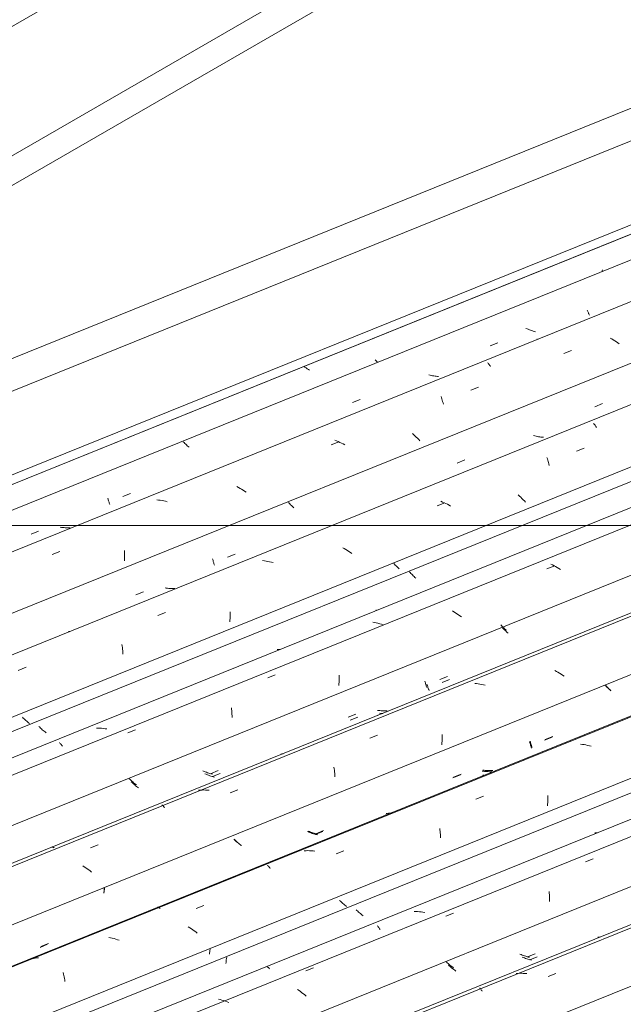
# Model space of a CAD drawing. Header units: metres. Extents: x -15.1 to 0.1, y 4 to 14.1.
# Tile 15 of 67: x -11.7 to -11, y 10.4 to 11.6. Entities that reach past the tile are written whole.
import ezdxf

# ---------------------------------------------------------------- set-up
doc = ezdxf.new("R2010")
doc.units = ezdxf.units.M
for name, color, linetype, lineweight in [('A-GLAZ-CWMG', 7, 'Continuous', 5), ('A-ROOF', 7, 'Continuous', 5), ('A-ROOF-OTLN', 7, 'Continuous', 5), ('G-ANNO-TEXT', 7, 'Continuous', 9)]:
    doc.layers.add(name, color=color, linetype=linetype, lineweight=lineweight)

# ---------------------------------------------------------------- blocks, each defined once
blk = doc.blocks.new('FP_83-ISO_01')
at = {"layer": 'A-GLAZ-CWMG'}
blk.add_line((-8.6595, 11.4455), (-11.9505, 10.1155), dxfattribs=at)
at = {"layer": 'A-GLAZ-CWMG', "color": 9, "true_color": 0xc0c0c0}
for p, q in [((-11.1064, 10.4525), (-11.1085, 10.4524)), ((-11.1042, 10.4526), (-11.1064, 10.4525)), ((-11.102, 10.4526), (-11.1042, 10.4526)), ((-11.0999, 10.4525), (-11.102, 10.4526)), ((-11.0977, 10.4524), (-11.0999, 10.4525)), ((-11.0955, 10.4522), (-11.0977, 10.4524)), ((-11.0694, 10.4487), (-11.0599, 10.4524)), ((-11.154, 10.4345), (-11.1534, 10.4341)), ((-11.1534, 10.4341), (-11.1528, 10.4335)), ((-11.1528, 10.4335), (-11.1523, 10.4329)), ((-11.1517, 10.4323), (-11.1511, 10.4316)), ((-11.1511, 10.4316), (-11.1505, 10.4308))]:
    blk.add_line(p, q, dxfattribs=at)
blk = doc.blocks.new('FP_84-ISO_01')
at = {"layer": 'A-GLAZ-CWMG', "color": 9, "true_color": 0xc0c0c0}
for p, q in [((-11.0065, 10.4971), (-11.0081, 10.497)), ((-11.005, 10.4973), (-11.0065, 10.4971)), ((-11.1025, 10.4757), (-11.104, 10.4763)), ((-11.1011, 10.4751), (-11.1025, 10.4757)), ((-11.0996, 10.4746), (-11.1011, 10.4751)), ((-11.0982, 10.4741), (-11.0996, 10.4746)), ((-11.0967, 10.4736), (-11.0982, 10.4741)), ((-11.0952, 10.4731), (-11.0967, 10.4736)), ((-11.0937, 10.4727), (-11.0952, 10.4731)), ((-11.0945, 10.4728), (-11.0852, 10.4767)), ((-11.0922, 10.4723), (-11.0937, 10.4727)), ((-11.1936, 10.4657), (-11.1946, 10.4667)), ((-11.1925, 10.4648), (-11.1936, 10.4657)), ((-11.1915, 10.4638), (-11.1925, 10.4648)), ((-11.1904, 10.4628), (-11.1915, 10.4638)), ((-11.1892, 10.4619), (-11.1904, 10.4628)), ((-11.1881, 10.4609), (-11.1892, 10.4619)), ((-11.1869, 10.46), (-11.1881, 10.4609)), ((-11.1857, 10.4591), (-11.1869, 10.46))]:
    blk.add_line(p, q, dxfattribs=at)
blk = doc.blocks.new('FP_85-ISO_01')
at = {"layer": 'A-GLAZ-CWMG'}
blk.add_line((-8.6595, 11.5539), (-12.0536, 10.1821), dxfattribs=at)
blk = doc.blocks.new('FP_86-ISO_01')
at = {"layer": 'A-GLAZ-CWMG', "color": 9, "true_color": 0xc0c0c0}
for p, q in [((-11.305, 10.53), (-11.306, 10.531)), ((-11.3039, 10.529), (-11.305, 10.53)), ((-11.3029, 10.5281), (-11.3039, 10.529)), ((-11.3018, 10.5271), (-11.3029, 10.5281)), ((-11.3006, 10.5262), (-11.3018, 10.5271)), ((-11.2995, 10.5252), (-11.3006, 10.5262)), ((-11.2983, 10.5243), (-11.2995, 10.5252)), ((-11.2971, 10.5234), (-11.2983, 10.5243)), ((-11.4656, 10.4709), (-11.4659, 10.4693)), ((-11.4654, 10.4725), (-11.4656, 10.4709)), ((-11.4663, 10.4662), (-11.4664, 10.4647)), ((-11.4661, 10.4678), (-11.4663, 10.4662)), ((-11.4659, 10.4693), (-11.4661, 10.4678))]:
    blk.add_line(p, q, dxfattribs=at)
blk = doc.blocks.new('Rectangular Mullion - Telha Fibrocimento - Ondulada-V73-ISO_01')
at = {"layer": 'A-GLAZ-CWMG'}
for p, q in [((-8.6595, 11.6075), (-12.1082, 10.2137)), ((-8.6595, 11.3695), (-11.8658, 10.0737))]:
    blk.add_line(p, q, dxfattribs=at)
for name in ['FP_85-ISO_01', 'FP_86-ISO_01', 'FP_83-ISO_01', 'FP_84-ISO_01']:
    blk.add_blockref(name, (0, 0), dxfattribs=at)
blk = doc.blocks.new('FP_90-ISO_01')
at = {"layer": 'A-GLAZ-CWMG'}
blk.add_line((-8.6595, 11.4413), (-11.9462, 10.113), dxfattribs=at)
blk = doc.blocks.new('FP_91-ISO_01')
at = {"layer": 'A-GLAZ-CWMG', "color": 9, "true_color": 0xc0c0c0}
for p, q in [((-11.0999, 10.4721), (-11.1014, 10.4727)), ((-11.0985, 10.4716), (-11.0999, 10.4721)), ((-11.097, 10.471), (-11.0985, 10.4716)), ((-11.0956, 10.4705), (-11.097, 10.471)), ((-11.0941, 10.47), (-11.0956, 10.4705)), ((-11.0926, 10.4696), (-11.0941, 10.47)), ((-11.0919, 10.4693), (-11.0826, 10.4731)), ((-11.1911, 10.462), (-11.1922, 10.463)), ((-11.1901, 10.461), (-11.1911, 10.462)), ((-11.189, 10.4601), (-11.1901, 10.461)), ((-11.1879, 10.4591), (-11.189, 10.4601)), ((-11.1868, 10.4582), (-11.1879, 10.4591)), ((-11.1856, 10.4572), (-11.1868, 10.4582)), ((-11.0911, 10.4691), (-11.0926, 10.4696)), ((-11.0896, 10.4688), (-11.0911, 10.4691)), ((-11.1844, 10.4563), (-11.1856, 10.4572)), ((-11.1832, 10.4554), (-11.1844, 10.4563))]:
    blk.add_line(p, q, dxfattribs=at)
blk = doc.blocks.new('FP_92-ISO_01')
at = {"layer": 'A-GLAZ-CWMG'}
blk.add_line((-8.6595, 11.5753), (-12.0827, 10.1918), dxfattribs=at)
at = {"layer": 'A-GLAZ-CWMG', "color": 9, "true_color": 0xc0c0c0}
for p, q in [((-11.0231, 10.59), (-11.0137, 10.5937)), ((-11.0681, 10.5533), (-11.0679, 10.5513)), ((-11.0679, 10.5513), (-11.0677, 10.5494)), ((-11.0677, 10.5494), (-11.0676, 10.5474)), ((-11.0676, 10.5474), (-11.0675, 10.5453)), ((-11.0675, 10.5453), (-11.0674, 10.5433)), ((-11.0674, 10.5433), (-11.0674, 10.5412)), ((-11.2322, 10.5288), (-11.2344, 10.5289)), ((-11.2301, 10.5287), (-11.2322, 10.5288)), ((-11.2279, 10.5285), (-11.2301, 10.5287)), ((-11.2257, 10.5283), (-11.2279, 10.5285)), ((-11.2235, 10.528), (-11.2257, 10.5283)), ((-11.2214, 10.5277), (-11.2235, 10.528)), ((-11.1955, 10.5229), (-11.186, 10.5266)), ((-11.2799, 10.5111), (-11.2793, 10.5105)), ((-11.2793, 10.5105), (-11.2787, 10.5098)), ((-11.2787, 10.5098), (-11.2781, 10.509)), ((-11.2781, 10.509), (-11.2775, 10.5082)), ((-11.2775, 10.5082), (-11.277, 10.5073)), ((-11.277, 10.5073), (-11.2764, 10.5064)), ((-11.4157, 10.4605), (-11.4152, 10.4603)), ((-11.4152, 10.4603), (-11.4147, 10.46)), ((-11.4147, 10.46), (-11.4141, 10.4596)), ((-11.4141, 10.4596), (-11.4136, 10.4592)), ((-11.4136, 10.4592), (-11.413, 10.4587)), ((-11.413, 10.4587), (-11.4125, 10.4581)), ((-11.3679, 10.4556), (-11.3584, 10.4593)), ((-11.3763, 10.4313), (-11.3781, 10.4326)), ((-11.3745, 10.43), (-11.3763, 10.4313)), ((-11.3727, 10.4287), (-11.3745, 10.43)), ((-11.3709, 10.4273), (-11.3727, 10.4287)), ((-11.3692, 10.426), (-11.3709, 10.4273)), ((-11.3675, 10.4246), (-11.3692, 10.426)), ((-11.4735, 10.4203), (-11.4756, 10.4209)), ((-11.4714, 10.4197), (-11.4735, 10.4203)), ((-11.4692, 10.419), (-11.4714, 10.4197)), ((-11.4671, 10.4183), (-11.4692, 10.419)), ((-11.465, 10.4175), (-11.4671, 10.4183)), ((-11.4629, 10.4167), (-11.465, 10.4175))]:
    blk.add_line(p, q, dxfattribs=at)
blk = doc.blocks.new('FP_93-ISO_01')
at = {"layer": 'A-GLAZ-CWMG', "color": 9, "true_color": 0xc0c0c0}
for p, q in [((-11.0102, 10.6257), (-11.0117, 10.6257)), ((-11.0087, 10.6257), (-11.0102, 10.6257)), ((-11.3253, 10.5415), (-11.3263, 10.5425)), ((-11.3243, 10.5405), (-11.3253, 10.5415)), ((-11.3232, 10.5395), (-11.3243, 10.5405)), ((-11.3221, 10.5386), (-11.3232, 10.5395)), ((-11.321, 10.5376), (-11.3221, 10.5386)), ((-11.3199, 10.5367), (-11.321, 10.5376)), ((-11.3187, 10.5357), (-11.3199, 10.5367)), ((-11.3176, 10.5348), (-11.3187, 10.5357)), ((-11.4859, 10.4822), (-11.4861, 10.4807)), ((-11.4866, 10.4777), (-11.4867, 10.4762)), ((-11.4864, 10.4792), (-11.4866, 10.4777)), ((-11.4861, 10.4807), (-11.4864, 10.4792))]:
    blk.add_line(p, q, dxfattribs=at)
blk = doc.blocks.new('FP_94-ISO_01')
at = {"layer": 'A-GLAZ-CWMG'}
blk.add_line((-8.6595, 11.7024), (-12.2122, 10.2666), dxfattribs=at)
at = {"layer": 'A-GLAZ-CWMG', "color": 9, "true_color": 0xc0c0c0}
for p, q in [((-11.0271, 10.7347), (-11.0293, 10.735)), ((-11.0249, 10.7344), (-11.0271, 10.7347)), ((-11.0228, 10.734), (-11.0249, 10.7344)), ((-11.0206, 10.7335), (-11.0228, 10.734)), ((-11.0184, 10.733), (-11.0206, 10.7335)), ((-11.0163, 10.7324), (-11.0184, 10.733)), ((-11.1585, 10.6672), (-11.149, 10.6709)), ((-11.0698, 10.6715), (-11.0697, 10.6694)), ((-11.0697, 10.6673), (-11.0698, 10.6652)), ((-11.0698, 10.6652), (-11.0698, 10.6631)), ((-11.0697, 10.6694), (-11.0697, 10.6673)), ((-11.07, 10.661), (-11.0701, 10.6588)), ((-11.0698, 10.6631), (-11.07, 10.661)), ((-11.2029, 10.6312), (-11.2027, 10.6293)), ((-11.2027, 10.6293), (-11.2024, 10.6274)), ((-11.2024, 10.6274), (-11.2022, 10.6255)), ((-11.2022, 10.6255), (-11.2021, 10.6235)), ((-11.2021, 10.6235), (-11.2019, 10.6215)), ((-11.2019, 10.6215), (-11.2019, 10.6194)), ((-11.3676, 10.6037), (-11.3698, 10.6036)), ((-11.3655, 10.6038), (-11.3676, 10.6037)), ((-11.3633, 10.6037), (-11.3655, 10.6038)), ((-11.3611, 10.6037), (-11.3633, 10.6037)), ((-11.359, 10.6035), (-11.3611, 10.6037)), ((-11.3568, 10.6033), (-11.359, 10.6035)), ((-11.3307, 10.5998), (-11.3212, 10.6035)), ((-11.4152, 10.5857), (-11.4146, 10.5852)), ((-11.4146, 10.5852), (-11.4141, 10.5847)), ((-11.4141, 10.5847), (-11.4135, 10.5841)), ((-11.4135, 10.5841), (-11.4129, 10.5834)), ((-11.4129, 10.5834), (-11.4123, 10.5827)), ((-11.4123, 10.5827), (-11.4117, 10.5819)), ((-11.5507, 10.534), (-11.5502, 10.5339)), ((-11.5502, 10.5339), (-11.5497, 10.5338)), ((-11.5497, 10.5338), (-11.5492, 10.5336)), ((-11.5492, 10.5336), (-11.5487, 10.5333)), ((-11.5487, 10.5333), (-11.5482, 10.533)), ((-11.5482, 10.533), (-11.5476, 10.5326)), ((-11.5029, 10.5323), (-11.4935, 10.536)), ((-11.5109, 10.5088), (-11.5128, 10.51)), ((-11.509, 10.5075), (-11.5109, 10.5088)), ((-11.5072, 10.5063), (-11.509, 10.5075)), ((-11.6086, 10.4964), (-11.6107, 10.4968)), ((-11.6064, 10.4958), (-11.6086, 10.4964)), ((-11.6043, 10.4953), (-11.6064, 10.4958)), ((-11.6021, 10.4947), (-11.6043, 10.4953)), ((-11.6, 10.494), (-11.6021, 10.4947)), ((-11.5054, 10.505), (-11.5072, 10.5063)), ((-11.5036, 10.5036), (-11.5054, 10.505)), ((-11.5019, 10.5022), (-11.5036, 10.5036)), ((-11.5979, 10.4933), (-11.6, 10.494)), ((-11.7078, 10.47), (-11.7099, 10.4695)), ((-11.7058, 10.4705), (-11.7078, 10.47)), ((-11.7037, 10.4709), (-11.7058, 10.4705)), ((-11.7016, 10.4712), (-11.7037, 10.4709)), ((-11.6994, 10.4715), (-11.7016, 10.4712)), ((-11.6973, 10.4717), (-11.6994, 10.4715)), ((-11.6668, 10.4534), (-11.6664, 10.4517)), ((-11.6664, 10.4517), (-11.6661, 10.45)), ((-11.6661, 10.45), (-11.6657, 10.4482)), ((-11.6657, 10.4482), (-11.6654, 10.4464)), ((-11.6654, 10.4464), (-11.6651, 10.4445)), ((-11.6651, 10.4445), (-11.6649, 10.4426))]:
    blk.add_line(p, q, dxfattribs=at)
blk = doc.blocks.new('FP_95-ISO_01')
at = {"layer": 'A-GLAZ-CWMG', "color": 9, "true_color": 0xc0c0c0}
for p, q in [((-10.9972, 10.8061), (-10.9982, 10.8071)), ((-10.9962, 10.805), (-10.9972, 10.8061)), ((-10.9952, 10.8039), (-10.9962, 10.805)), ((-10.9941, 10.8029), (-10.9952, 10.8039)), ((-10.993, 10.8018), (-10.9941, 10.8029)), ((-10.9918, 10.8008), (-10.993, 10.8018)), ((-11.0921, 10.7378), (-11.0918, 10.7367)), ((-11.0736, 10.7397), (-11.0642, 10.7435)), ((-11.0918, 10.7367), (-11.0915, 10.7357)), ((-11.0915, 10.7357), (-11.0912, 10.7346)), ((-11.0912, 10.7346), (-11.091, 10.7336)), ((-11.091, 10.7336), (-11.0906, 10.7326)), ((-11.0906, 10.7326), (-11.0903, 10.7317)), ((-11.0903, 10.7317), (-11.09, 10.7308)), ((-11.09, 10.7308), (-11.0897, 10.7299)), ((-11.1491, 10.7016), (-11.1506, 10.7018)), ((-11.1476, 10.7014), (-11.1491, 10.7016)), ((-11.1461, 10.7012), (-11.1476, 10.7014)), ((-11.1445, 10.7011), (-11.1461, 10.7012)), ((-11.143, 10.7011), (-11.1445, 10.7011)), ((-11.1415, 10.701), (-11.143, 10.7011)), ((-11.14, 10.701), (-11.1415, 10.701)), ((-11.1385, 10.7011), (-11.14, 10.701)), ((-11.1867, 10.6933), (-11.1773, 10.6971)), ((-11.1506, 10.6956), (-11.1503, 10.6952)), ((-11.2683, 10.6479), (-11.2698, 10.6479)), ((-11.2675, 10.648), (-11.2683, 10.6479)), ((-11.4552, 10.6167), (-11.4562, 10.6177)), ((-11.4542, 10.6157), (-11.4552, 10.6167)), ((-11.4531, 10.6148), (-11.4542, 10.6157)), ((-11.3643, 10.6266), (-11.3657, 10.6272)), ((-11.3628, 10.626), (-11.3643, 10.6266)), ((-11.3614, 10.6255), (-11.3628, 10.626)), ((-11.3599, 10.6249), (-11.3614, 10.6255)), ((-11.3585, 10.6244), (-11.3599, 10.6249)), ((-11.357, 10.624), (-11.3585, 10.6244)), ((-11.3555, 10.6235), (-11.357, 10.624)), ((-11.3563, 10.6237), (-11.3469, 10.6275)), ((-11.354, 10.6231), (-11.3555, 10.6235)), ((-11.4521, 10.6138), (-11.4531, 10.6148)), ((-11.4509, 10.6128), (-11.4521, 10.6138)), ((-11.4498, 10.6119), (-11.4509, 10.6128)), ((-11.4486, 10.611), (-11.4498, 10.6119)), ((-11.4475, 10.6101), (-11.4486, 10.611)), ((-11.6161, 10.556), (-11.6163, 10.5545)), ((-11.6159, 10.5575), (-11.6161, 10.556)), ((-11.6165, 10.553), (-11.6167, 10.5515)), ((-11.6163, 10.5545), (-11.6165, 10.553)), ((-11.6955, 10.4846), (-11.6862, 10.4884))]:
    blk.add_line(p, q, dxfattribs=at)
blk = doc.blocks.new('FP_96-ISO_01')
at = {"layer": 'A-GLAZ-CWMG'}
blk.add_line((-8.6595, 11.8293), (-12.3415, 10.3412), dxfattribs=at)
at = {"layer": 'A-GLAZ-CWMG', "color": 9, "true_color": 0xc0c0c0}
for p, q in [((-11.0591, 10.8246), (-11.0611, 10.8257)), ((-11.0572, 10.8235), (-11.0591, 10.8246)), ((-11.0553, 10.8223), (-11.0572, 10.8235)), ((-11.0534, 10.8211), (-11.0553, 10.8223)), ((-11.1576, 10.8096), (-11.1598, 10.8099)), ((-11.0515, 10.8199), (-11.0534, 10.8211)), ((-11.0497, 10.8186), (-11.0515, 10.8199)), ((-11.1554, 10.8093), (-11.1576, 10.8096)), ((-11.1533, 10.8089), (-11.1554, 10.8093)), ((-11.1511, 10.8085), (-11.1533, 10.8089)), ((-11.1489, 10.808), (-11.1511, 10.8085)), ((-11.1468, 10.8075), (-11.1489, 10.808)), ((-11.2889, 10.7424), (-11.2794, 10.7461)), ((-11.2, 10.7386), (-11.2001, 10.7365)), ((-11.2, 10.747), (-11.1999, 10.7449)), ((-11.1999, 10.7407), (-11.2, 10.7386)), ((-11.1999, 10.7449), (-11.1999, 10.7428)), ((-11.1999, 10.7428), (-11.1999, 10.7407)), ((-11.2001, 10.7365), (-11.2002, 10.7343)), ((-11.3332, 10.7065), (-11.3329, 10.7047)), ((-11.3329, 10.7047), (-11.3327, 10.7028)), ((-11.3327, 10.7028), (-11.3325, 10.7008)), ((-11.3325, 10.7008), (-11.3323, 10.6988)), ((-11.3323, 10.6988), (-11.3321, 10.6968)), ((-11.3321, 10.6968), (-11.332, 10.6948)), ((-11.498, 10.6784), (-11.5001, 10.6782)), ((-11.4958, 10.6784), (-11.498, 10.6784)), ((-11.4937, 10.6785), (-11.4958, 10.6784)), ((-11.4915, 10.6784), (-11.4937, 10.6785)), ((-11.4893, 10.6783), (-11.4915, 10.6784)), ((-11.4872, 10.6781), (-11.4893, 10.6783)), ((-11.461, 10.6748), (-11.4516, 10.6786)), ((-11.5455, 10.6603), (-11.545, 10.6599)), ((-11.545, 10.6599), (-11.5444, 10.6593)), ((-11.5444, 10.6593), (-11.5438, 10.6588)), ((-11.5438, 10.6588), (-11.5433, 10.6581)), ((-11.5433, 10.6581), (-11.5427, 10.6574)), ((-11.5427, 10.6574), (-11.5421, 10.6567)), ((-11.6809, 10.6084), (-11.6804, 10.6084)), ((-11.6804, 10.6084), (-11.68, 10.6082)), ((-11.68, 10.6082), (-11.6795, 10.6081)), ((-11.6795, 10.6081), (-11.679, 10.6078)), ((-11.679, 10.6078), (-11.6784, 10.6075)), ((-11.6784, 10.6075), (-11.6779, 10.6072)), ((-11.6332, 10.6072), (-11.6237, 10.611)), ((-11.641, 10.5839), (-11.6429, 10.5851)), ((-11.6392, 10.5827), (-11.641, 10.5839)), ((-11.6373, 10.5814), (-11.6392, 10.5827)), ((-11.6355, 10.5801), (-11.6373, 10.5814)), ((-11.6338, 10.5788), (-11.6355, 10.5801)), ((-11.632, 10.5774), (-11.6338, 10.5788))]:
    blk.add_line(p, q, dxfattribs=at)
blk = doc.blocks.new('FP_97-ISO_01')
at = {"layer": 'A-GLAZ-CWMG', "color": 9, "true_color": 0xc0c0c0}
for p, q in [((-11.1268, 10.881), (-11.1277, 10.8819)), ((-11.1259, 10.88), (-11.1268, 10.881)), ((-11.125, 10.8791), (-11.1259, 10.88)), ((-11.124, 10.8782), (-11.125, 10.8791)), ((-11.123, 10.8772), (-11.124, 10.8782)), ((-11.122, 10.8763), (-11.123, 10.8772)), ((-11.121, 10.8754), (-11.122, 10.8763)), ((-11.2211, 10.8126), (-11.2209, 10.8115)), ((-11.2209, 10.8115), (-11.2206, 10.8104)), ((-11.2206, 10.8104), (-11.2203, 10.8094)), ((-11.2026, 10.8145), (-11.1933, 10.8183)), ((-11.2203, 10.8094), (-11.22, 10.8084)), ((-11.22, 10.8084), (-11.2197, 10.8074)), ((-11.2197, 10.8074), (-11.2194, 10.8065)), ((-11.2194, 10.8065), (-11.2191, 10.8056)), ((-11.2191, 10.8056), (-11.2188, 10.8047)), ((-11.2782, 10.7764), (-11.2797, 10.7766)), ((-11.2767, 10.7763), (-11.2782, 10.7764)), ((-11.2751, 10.7761), (-11.2767, 10.7763)), ((-11.2736, 10.776), (-11.2751, 10.7761)), ((-11.2721, 10.7759), (-11.2736, 10.776)), ((-11.2706, 10.7759), (-11.2721, 10.7759)), ((-11.2691, 10.7759), (-11.2706, 10.7759)), ((-11.2675, 10.776), (-11.2691, 10.7759)), ((-11.3157, 10.7681), (-11.3064, 10.7719)), ((-11.2797, 10.7705), (-11.2793, 10.7702)), ((-11.3974, 10.7229), (-11.3989, 10.7228)), ((-11.396, 10.723), (-11.3974, 10.7229)), ((-11.4934, 10.7014), (-11.4948, 10.702)), ((-11.4919, 10.7008), (-11.4934, 10.7014)), ((-11.4905, 10.7003), (-11.4919, 10.7008)), ((-11.4854, 10.6985), (-11.476, 10.7023)), ((-11.5845, 10.6914), (-11.5855, 10.6924)), ((-11.5834, 10.6904), (-11.5845, 10.6914)), ((-11.5824, 10.6895), (-11.5834, 10.6904)), ((-11.5813, 10.6885), (-11.5824, 10.6895)), ((-11.5802, 10.6875), (-11.5813, 10.6885)), ((-11.489, 10.6997), (-11.4905, 10.7003)), ((-11.4876, 10.6992), (-11.489, 10.6997)), ((-11.4861, 10.6988), (-11.4876, 10.6992)), ((-11.4846, 10.6984), (-11.4861, 10.6988)), ((-11.4831, 10.698), (-11.4846, 10.6984)), ((-11.579, 10.6866), (-11.5802, 10.6875)), ((-11.5779, 10.6857), (-11.579, 10.6866)), ((-11.5767, 10.6848), (-11.5779, 10.6857))]:
    blk.add_line(p, q, dxfattribs=at)
blk = doc.blocks.new('FP_98-ISO_01')
at = {"layer": 'A-GLAZ-CWMG'}
blk.add_line((-8.6878, 11.9262), (-12.4446, 10.4079), dxfattribs=at)
blk = doc.blocks.new('FP_99-ISO_01')
at = {"layer": 'A-GLAZ-CWMG', "color": 9, "true_color": 0xc0c0c0}
for p, q in [((-11.2393, 10.9463), (-11.2402, 10.9473)), ((-11.2384, 10.9453), (-11.2393, 10.9463)), ((-11.2374, 10.9444), (-11.2384, 10.9453)), ((-11.2365, 10.9434), (-11.2374, 10.9444)), ((-11.2355, 10.9424), (-11.2365, 10.9434)), ((-11.2345, 10.9415), (-11.2355, 10.9424)), ((-11.2334, 10.9405), (-11.2345, 10.9415)), ((-11.2324, 10.9396), (-11.2334, 10.9405)), ((-11.6959, 10.7557), (-11.6969, 10.7566)), ((-11.6949, 10.7547), (-11.6959, 10.7557)), ((-11.6938, 10.7537), (-11.6949, 10.7547)), ((-11.6927, 10.7528), (-11.6938, 10.7537)), ((-11.6915, 10.7518), (-11.6927, 10.7528)), ((-11.6904, 10.7509), (-11.6915, 10.7518)), ((-11.6892, 10.75), (-11.6904, 10.7509)), ((-11.688, 10.7491), (-11.6892, 10.75))]:
    blk.add_line(p, q, dxfattribs=at)
blk = doc.blocks.new('Rectangular Mullion - Telha Fibrocimento - Ondulada-V87-ISO_01')
at = {"layer": 'A-GLAZ-CWMG'}
for p, q in [((-6.2425, 12.9681), (-12.4993, 10.4395)), ((-8.6595, 11.7533), (-12.2568, 10.2995)), ((-8.6595, 11.6255), (-12.1266, 10.2243)), ((-8.6595, 11.492), (-11.9906, 10.1458))]:
    blk.add_line(p, q, dxfattribs=at)
for name in ['FP_98-ISO_01', 'FP_99-ISO_01', 'FP_96-ISO_01', 'FP_97-ISO_01', 'FP_94-ISO_01', 'FP_95-ISO_01', 'FP_92-ISO_01', 'FP_93-ISO_01', 'FP_90-ISO_01', 'FP_91-ISO_01']:
    blk.add_blockref(name, (0, 0), dxfattribs=at)
blk = doc.blocks.new('FP_101-ISO_01')
at = {"layer": 'A-GLAZ-CWMG'}
blk.add_line((-8.6595, 11.7014), (-12.2039, 10.269), dxfattribs=at)
blk = doc.blocks.new('FP_102-ISO_01')
at = {"layer": 'A-GLAZ-CWMG', "color": 9, "true_color": 0xc0c0c0}
for p, q in [((-10.9984, 10.8068), (-10.9994, 10.8078)), ((-10.9974, 10.8058), (-10.9984, 10.8068)), ((-10.9964, 10.8048), (-10.9974, 10.8058)), ((-10.9953, 10.8038), (-10.9964, 10.8048)), ((-10.9942, 10.8028), (-10.9953, 10.8038)), ((-10.9931, 10.8018), (-10.9942, 10.8028)), ((-10.992, 10.8009), (-10.9931, 10.8018)), ((-11.0915, 10.7385), (-11.0912, 10.7375)), ((-11.0912, 10.7375), (-11.0909, 10.7365)), ((-11.0729, 10.7406), (-11.0635, 10.7445)), ((-11.0909, 10.7365), (-11.0906, 10.7355)), ((-11.0906, 10.7355), (-11.0903, 10.7345)), ((-11.0903, 10.7345), (-11.0899, 10.7336)), ((-11.0899, 10.7336), (-11.0896, 10.7327)), ((-11.0896, 10.7327), (-11.0893, 10.7318)), ((-11.0893, 10.7318), (-11.0889, 10.731)), ((-11.1483, 10.7029), (-11.1498, 10.703)), ((-11.1468, 10.7027), (-11.1483, 10.7029)), ((-11.1452, 10.7026), (-11.1468, 10.7027)), ((-11.1437, 10.7026), (-11.1452, 10.7026)), ((-11.1422, 10.7025), (-11.1437, 10.7026)), ((-11.1407, 10.7026), (-11.1422, 10.7025)), ((-11.1391, 10.7026), (-11.1407, 10.7026)), ((-11.1376, 10.7027), (-11.1391, 10.7026)), ((-11.1859, 10.6942), (-11.1766, 10.6981)), ((-11.1498, 10.6972), (-11.1494, 10.6969)), ((-11.1494, 10.6969), (-11.1491, 10.6967)), ((-11.1491, 10.6967), (-11.1488, 10.6964)), ((-11.1488, 10.6964), (-11.1485, 10.6962)), ((-11.2674, 10.6496), (-11.2689, 10.6495)), ((-11.2659, 10.6498), (-11.2674, 10.6496)), ((-11.2644, 10.65), (-11.2659, 10.6498)), ((-11.2629, 10.6503), (-11.2644, 10.65)), ((-11.2614, 10.6505), (-11.2629, 10.6503)), ((-11.2613, 10.6506), (-11.2614, 10.6505)), ((-11.3635, 10.6272), (-11.365, 10.6278)), ((-11.3554, 10.6246), (-11.3461, 10.6285)), ((-11.4554, 10.6165), (-11.4565, 10.6175)), ((-11.4543, 10.6156), (-11.4554, 10.6165)), ((-11.4532, 10.6146), (-11.4543, 10.6156)), ((-11.3621, 10.6267), (-11.3635, 10.6272)), ((-11.3606, 10.6262), (-11.3621, 10.6267)), ((-11.3591, 10.6257), (-11.3606, 10.6262)), ((-11.3576, 10.6253), (-11.3591, 10.6257)), ((-11.3561, 10.6249), (-11.3576, 10.6253)), ((-11.3546, 10.6245), (-11.3561, 10.6249)), ((-11.3531, 10.6242), (-11.3546, 10.6245)), ((-11.4521, 10.6137), (-11.4532, 10.6146)), ((-11.4509, 10.6128), (-11.4521, 10.6137)), ((-11.4497, 10.6119), (-11.4509, 10.6128)), ((-11.4485, 10.611), (-11.4497, 10.6119)), ((-11.4472, 10.6101), (-11.4485, 10.611)), ((-11.6165, 10.5556), (-11.6166, 10.5541)), ((-11.6163, 10.557), (-11.6165, 10.5556)), ((-11.6161, 10.5585), (-11.6163, 10.557)), ((-11.6166, 10.5541), (-11.6168, 10.5526)), ((-11.6168, 10.5526), (-11.6168, 10.5512)), ((-11.6945, 10.4856), (-11.6852, 10.4894))]:
    blk.add_line(p, q, dxfattribs=at)
blk = doc.blocks.new('FP_103-ISO_01')
at = {"layer": 'A-GLAZ-CWMG'}
blk.add_line((-8.6595, 11.8251), (-12.3372, 10.3388), dxfattribs=at)
blk = doc.blocks.new('FP_104-ISO_01')
at = {"layer": 'A-GLAZ-CWMG', "color": 9, "true_color": 0xc0c0c0}
for p, q in [((-11.1245, 10.8774), (-11.1254, 10.8783)), ((-11.1236, 10.8764), (-11.1245, 10.8774)), ((-11.1226, 10.8754), (-11.1236, 10.8764)), ((-11.1216, 10.8745), (-11.1226, 10.8754)), ((-11.1206, 10.8735), (-11.1216, 10.8745)), ((-11.1196, 10.8726), (-11.1206, 10.8735)), ((-11.1186, 10.8717), (-11.1196, 10.8726)), ((-11.2, 10.8109), (-11.1907, 10.8148)), ((-11.2186, 10.809), (-11.2183, 10.8079)), ((-11.2183, 10.8079), (-11.218, 10.8068)), ((-11.218, 10.8068), (-11.2177, 10.8058)), ((-11.2177, 10.8058), (-11.2174, 10.8048)), ((-11.2174, 10.8048), (-11.2171, 10.8039)), ((-11.2171, 10.8039), (-11.2168, 10.8029)), ((-11.2168, 10.8029), (-11.2165, 10.8021)), ((-11.2165, 10.8021), (-11.2161, 10.8012)), ((-11.3131, 10.7645), (-11.3038, 10.7684)), ((-11.2756, 10.7729), (-11.2771, 10.7731)), ((-11.274, 10.7728), (-11.2756, 10.7729)), ((-11.2731, 10.7727), (-11.274, 10.7728)), ((-11.5821, 10.6877), (-11.5831, 10.6886)), ((-11.4908, 10.6978), (-11.4922, 10.6984)), ((-11.4893, 10.6972), (-11.4908, 10.6978)), ((-11.4879, 10.6967), (-11.4893, 10.6972)), ((-11.4864, 10.6961), (-11.4879, 10.6967)), ((-11.4849, 10.6957), (-11.4864, 10.6961)), ((-11.4835, 10.6952), (-11.4849, 10.6957)), ((-11.482, 10.6948), (-11.4835, 10.6952)), ((-11.4828, 10.695), (-11.4734, 10.6988)), ((-11.4805, 10.6944), (-11.482, 10.6948)), ((-11.581, 10.6867), (-11.5821, 10.6877)), ((-11.5799, 10.6857), (-11.581, 10.6867)), ((-11.5788, 10.6848), (-11.5799, 10.6857)), ((-11.5777, 10.6838), (-11.5788, 10.6848)), ((-11.5765, 10.6829), (-11.5777, 10.6838)), ((-11.5753, 10.682), (-11.5765, 10.6829)), ((-11.5741, 10.6811), (-11.5753, 10.682))]:
    blk.add_line(p, q, dxfattribs=at)
blk = doc.blocks.new('FP_105-ISO_01')
at = {"layer": 'A-GLAZ-CWMG'}
blk.add_line((-8.6124, 11.9781), (-12.4738, 10.4176), dxfattribs=at)
at = {"layer": 'A-GLAZ-CWMG', "color": 9, "true_color": 0xc0c0c0}
for p, q in [((-11.064, 10.9558), (-11.066, 10.9568)), ((-11.062, 10.9548), (-11.064, 10.9558)), ((-11.0707, 10.9509), (-11.0612, 10.9546)), ((-11.06, 10.9537), (-11.062, 10.9548)), ((-11.058, 10.9526), (-11.06, 10.9537)), ((-11.0561, 10.9515), (-11.058, 10.9526)), ((-11.0542, 10.9503), (-11.0561, 10.9515)), ((-11.2816, 10.8999), (-11.2812, 10.9)), ((-11.2812, 10.9), (-11.2807, 10.9)), ((-11.1854, 10.898), (-11.1873, 10.8992)), ((-11.1835, 10.8968), (-11.1854, 10.898)), ((-11.1816, 10.8956), (-11.1835, 10.8968)), ((-11.1798, 10.8943), (-11.1816, 10.8956)), ((-11.2833, 10.8849), (-11.2855, 10.8853)), ((-11.2812, 10.8844), (-11.2833, 10.8849)), ((-11.279, 10.8839), (-11.2812, 10.8844)), ((-11.2769, 10.8833), (-11.279, 10.8839)), ((-11.2748, 10.8827), (-11.2769, 10.8833)), ((-11.2726, 10.882), (-11.2748, 10.8827)), ((-11.178, 10.8931), (-11.1798, 10.8943)), ((-11.1762, 10.8917), (-11.178, 10.8931)), ((-11.4149, 10.8165), (-11.4055, 10.8202)), ((-11.327, 10.8115), (-11.3272, 10.8094)), ((-11.3269, 10.8137), (-11.327, 10.8115)), ((-11.3268, 10.8179), (-11.3269, 10.8158)), ((-11.3269, 10.8158), (-11.3269, 10.8137)), ((-11.3268, 10.82), (-11.3268, 10.8179)), ((-11.3272, 10.8094), (-11.3274, 10.8072)), ((-11.4597, 10.7799), (-11.4595, 10.778)), ((-11.4595, 10.778), (-11.4593, 10.776)), ((-11.4593, 10.776), (-11.4592, 10.774)), ((-11.4592, 10.774), (-11.459, 10.772)), ((-11.459, 10.772), (-11.4589, 10.77)), ((-11.4589, 10.77), (-11.4589, 10.7679)), ((-11.6239, 10.7547), (-11.6261, 10.7548)), ((-11.6218, 10.7546), (-11.6239, 10.7547)), ((-11.6196, 10.7545), (-11.6218, 10.7546)), ((-11.6174, 10.7543), (-11.6196, 10.7545)), ((-11.6153, 10.754), (-11.6174, 10.7543)), ((-11.6131, 10.7537), (-11.6153, 10.754)), ((-11.5871, 10.7491), (-11.5777, 10.7528)), ((-11.6715, 10.737), (-11.671, 10.7363)), ((-11.671, 10.7363), (-11.6704, 10.7357)), ((-11.6704, 10.7357), (-11.6698, 10.7349)), ((-11.6698, 10.7349), (-11.6692, 10.7341)), ((-11.6692, 10.7341), (-11.6686, 10.7333)), ((-11.6686, 10.7333), (-11.668, 10.7324))]:
    blk.add_line(p, q, dxfattribs=at)
blk = doc.blocks.new('FP_106-ISO_01')
at = {"layer": 'A-GLAZ-CWMG', "color": 9, "true_color": 0xc0c0c0}
for p, q in [((-11.2585, 10.9566), (-11.2593, 10.9576)), ((-11.2576, 10.9557), (-11.2585, 10.9566)), ((-11.2567, 10.9547), (-11.2576, 10.9557)), ((-11.2557, 10.9538), (-11.2567, 10.9547)), ((-11.2547, 10.9528), (-11.2557, 10.9538)), ((-11.2537, 10.9519), (-11.2547, 10.9528)), ((-11.2527, 10.951), (-11.2537, 10.9519)), ((-11.4025, 10.8514), (-11.4031, 10.8514)), ((-11.4009, 10.8514), (-11.4025, 10.8514)), ((-11.3994, 10.8514), (-11.4009, 10.8514)), ((-11.7162, 10.7671), (-11.7172, 10.7681)), ((-11.7152, 10.7662), (-11.7162, 10.7671)), ((-11.7141, 10.7652), (-11.7152, 10.7662)), ((-11.7131, 10.7642), (-11.7141, 10.7652)), ((-11.7119, 10.7633), (-11.7131, 10.7642)), ((-11.7108, 10.7623), (-11.7119, 10.7633)), ((-11.7097, 10.7614), (-11.7108, 10.7623)), ((-11.7085, 10.7605), (-11.7097, 10.7614))]:
    blk.add_line(p, q, dxfattribs=at)
blk = doc.blocks.new('FP_107-ISO_01')
at = {"layer": 'A-GLAZ-CWMG'}
blk.add_line((-6.3242, 13.03), (-12.6032, 10.4923), dxfattribs=at)
at = {"layer": 'A-GLAZ-CWMG', "color": 9, "true_color": 0xc0c0c0}
for p, q in [((-11.0132, 11.13), (-11.0126, 11.1294)), ((-11.0126, 11.1294), (-11.012, 11.1287)), ((-11.012, 11.1287), (-11.0115, 11.128)), ((-11.0115, 11.128), (-11.0109, 11.1271)), ((-11.0109, 11.1271), (-11.0103, 11.1263)), ((-11.0103, 11.1263), (-11.0097, 11.1253)), ((-11.0342, 11.0959), (-11.0247, 11.0996)), ((-11.0707, 11.088), (-11.0702, 11.0865)), ((-11.0702, 11.0865), (-11.0697, 11.085)), ((-11.0697, 11.085), (-11.0692, 11.0834)), ((-11.0692, 11.0834), (-11.0688, 11.0819)), ((-11.0688, 11.0819), (-11.0684, 11.0802)), ((-11.0684, 11.0802), (-11.068, 11.0785)), ((-11.1047, 11.0407), (-11.1064, 11.0421)), ((-11.1031, 11.0392), (-11.1047, 11.0407)), ((-11.2061, 11.0285), (-11.1967, 11.0322)), ((-11.1995, 11.0333), (-11.2016, 11.0342)), ((-11.1975, 11.0324), (-11.1995, 11.0333)), ((-11.1954, 11.0315), (-11.1975, 11.0324)), ((-11.1934, 11.0305), (-11.1954, 11.0315)), ((-11.1914, 11.0294), (-11.1934, 11.0305)), ((-11.1895, 11.0283), (-11.1914, 11.0294)), ((-11.1016, 11.0377), (-11.1031, 11.0392)), ((-11.1, 11.0362), (-11.1016, 11.0377)), ((-11.0985, 11.0347), (-11.1, 11.0362)), ((-11.0971, 11.0332), (-11.0985, 11.0347)), ((-11.3206, 10.9759), (-11.3225, 10.977)), ((-11.3186, 10.9748), (-11.3206, 10.9759)), ((-11.3167, 10.9736), (-11.3186, 10.9748)), ((-11.3148, 10.9724), (-11.3167, 10.9736)), ((-11.3129, 10.9712), (-11.3148, 10.9724)), ((-11.3111, 10.9699), (-11.3129, 10.9712)), ((-11.419, 10.9608), (-11.4212, 10.9611)), ((-11.4168, 10.9605), (-11.419, 10.9608)), ((-11.4147, 10.9601), (-11.4168, 10.9605)), ((-11.4125, 10.9597), (-11.4147, 10.9601)), ((-11.4104, 10.9592), (-11.4125, 10.9597)), ((-11.4082, 10.9587), (-11.4104, 10.9592)), ((-11.5502, 10.8935), (-11.5407, 10.8973)), ((-11.4613, 10.8982), (-11.4612, 10.8962)), ((-11.4612, 10.8962), (-11.4612, 10.8941)), ((-11.4614, 10.8877), (-11.4615, 10.8856)), ((-11.4613, 10.8899), (-11.4614, 10.8877)), ((-11.4612, 10.892), (-11.4613, 10.8899)), ((-11.4612, 10.8941), (-11.4612, 10.892)), ((-11.5945, 10.8577), (-11.5942, 10.8558)), ((-11.5942, 10.8558), (-11.5939, 10.8539)), ((-11.5939, 10.8539), (-11.5937, 10.852)), ((-11.5937, 10.852), (-11.5936, 10.85)), ((-11.5936, 10.85), (-11.5934, 10.848)), ((-11.5934, 10.848), (-11.5933, 10.846)), ((-11.7223, 10.8259), (-11.7128, 10.8297))]:
    blk.add_line(p, q, dxfattribs=at)
blk = doc.blocks.new('FP_108-ISO_01')
at = {"layer": 'A-GLAZ-CWMG', "color": 9, "true_color": 0xc0c0c0}
for p, q in [((-11.0117, 11.1508), (-11.0024, 11.1547)), ((-11.0857, 11.1147), (-11.0872, 11.1151)), ((-11.0842, 11.1144), (-11.0857, 11.1147)), ((-11.0827, 11.1141), (-11.0842, 11.1144)), ((-11.0812, 11.1138), (-11.0827, 11.1141)), ((-11.0797, 11.1136), (-11.0812, 11.1138)), ((-11.0782, 11.1134), (-11.0797, 11.1136)), ((-11.0767, 11.1132), (-11.0782, 11.1134)), ((-11.0751, 11.1131), (-11.0767, 11.1132)), ((-11.1814, 11.0812), (-11.1721, 11.0851)), ((-11.3885, 11.0319), (-11.3894, 11.0328)), ((-11.3876, 11.0309), (-11.3885, 11.0319)), ((-11.3867, 11.0299), (-11.3876, 11.0309)), ((-11.3857, 11.029), (-11.3867, 11.0299)), ((-11.3847, 11.028), (-11.3857, 11.029)), ((-11.3837, 11.0271), (-11.3847, 11.028)), ((-11.3826, 11.0261), (-11.3837, 11.0271)), ((-11.4643, 10.9653), (-11.455, 10.9691)), ((-11.4828, 10.9634), (-11.4825, 10.9623)), ((-11.4825, 10.9623), (-11.4823, 10.9612)), ((-11.4823, 10.9612), (-11.482, 10.9602)), ((-11.482, 10.9602), (-11.4817, 10.9592)), ((-11.4817, 10.9592), (-11.4814, 10.9582)), ((-11.4814, 10.9582), (-11.4811, 10.9573)), ((-11.4811, 10.9573), (-11.4807, 10.9564)), ((-11.4807, 10.9564), (-11.4804, 10.9555)), ((-11.5774, 10.9189), (-11.5681, 10.9227)), ((-11.5399, 10.9272), (-11.5414, 10.9274)), ((-11.5384, 10.9271), (-11.5399, 10.9272)), ((-11.5368, 10.9269), (-11.5384, 10.9271)), ((-11.5353, 10.9268), (-11.5368, 10.9269)), ((-11.5338, 10.9268), (-11.5353, 10.9268)), ((-11.5323, 10.9267), (-11.5338, 10.9268)), ((-11.5308, 10.9267), (-11.5323, 10.9267)), ((-11.5292, 10.9268), (-11.5308, 10.9267)), ((-11.6591, 10.8737), (-11.6606, 10.8736))]:
    blk.add_line(p, q, dxfattribs=at)
blk = doc.blocks.new('FP_109-ISO_01')
at = {"layer": 'A-GLAZ-CWMG'}
blk.add_line((-6.4537, 13.1045), (-12.7325, 10.567), dxfattribs=at)
at = {"layer": 'A-GLAZ-CWMG', "color": 9, "true_color": 0xc0c0c0}
for p, q in [((-10.9909, 11.2342), (-10.9928, 11.2353)), ((-11.0834, 11.2339), (-11.083, 11.234)), ((-11.083, 11.234), (-11.0825, 11.234)), ((-10.989, 11.2331), (-10.9909, 11.2342)), ((-10.9871, 11.2319), (-10.989, 11.2331)), ((-10.9852, 11.2306), (-10.9871, 11.2319)), ((-10.9834, 11.2294), (-10.9852, 11.2306)), ((-10.9816, 11.2281), (-10.9834, 11.2294)), ((-11.0501, 11.2163), (-11.0406, 11.22)), ((-11.1438, 11.2048), (-11.1433, 11.2042)), ((-11.1433, 11.2042), (-11.1428, 11.2037)), ((-11.1427, 11.2035), (-11.1421, 11.2028)), ((-11.1421, 11.2028), (-11.1415, 11.202)), ((-11.1415, 11.202), (-11.1409, 11.2012)), ((-11.1409, 11.2012), (-11.1403, 11.2003)), ((-11.1647, 11.1713), (-11.1552, 11.175)), ((-11.2012, 11.1632), (-11.2007, 11.1618)), ((-11.2007, 11.1618), (-11.2002, 11.1603)), ((-11.2002, 11.1603), (-11.1997, 11.1588)), ((-11.1997, 11.1588), (-11.1993, 11.1572)), ((-11.1993, 11.1572), (-11.1988, 11.1556)), ((-11.1988, 11.1556), (-11.1984, 11.154)), ((-11.235, 11.1163), (-11.2366, 11.1177)), ((-11.2334, 11.1148), (-11.235, 11.1163)), ((-11.2318, 11.1134), (-11.2334, 11.1148)), ((-11.2302, 11.1119), (-11.2318, 11.1134)), ((-11.3366, 11.1038), (-11.3272, 11.1075)), ((-11.33, 11.1086), (-11.3321, 11.1094)), ((-11.3279, 11.1077), (-11.33, 11.1086)), ((-11.3259, 11.1068), (-11.3279, 11.1077)), ((-11.3239, 11.1058), (-11.3259, 11.1068)), ((-11.3219, 11.1048), (-11.3239, 11.1058)), ((-11.3199, 11.1037), (-11.3219, 11.1048)), ((-11.2287, 11.1104), (-11.2302, 11.1119)), ((-11.2273, 11.1088), (-11.2287, 11.1104)), ((-11.4509, 11.0512), (-11.4529, 11.0523)), ((-11.449, 11.0501), (-11.4509, 11.0512)), ((-11.447, 11.049), (-11.449, 11.0501)), ((-11.4451, 11.0478), (-11.447, 11.049)), ((-11.4433, 11.0466), (-11.4451, 11.0478)), ((-11.4414, 11.0453), (-11.4433, 11.0466)), ((-11.5495, 11.0357), (-11.5516, 11.0359)), ((-11.5473, 11.0354), (-11.5495, 11.0357)), ((-11.5451, 11.0351), (-11.5473, 11.0354)), ((-11.543, 11.0347), (-11.5451, 11.0351)), ((-11.5408, 11.0342), (-11.543, 11.0347)), ((-11.5387, 11.0337), (-11.5408, 11.0342)), ((-11.6806, 10.9687), (-11.6711, 10.9724)), ((-11.5915, 10.9736), (-11.5914, 10.9716)), ((-11.5914, 10.9716), (-11.5914, 10.9695)), ((-11.5914, 10.9695), (-11.5914, 10.9674)), ((-11.5914, 10.9674), (-11.5914, 10.9653)), ((-11.5915, 10.9632), (-11.5916, 10.961)), ((-11.5914, 10.9653), (-11.5915, 10.9632))]:
    blk.add_line(p, q, dxfattribs=at)
blk = doc.blocks.new('FP_110-ISO_01')
at = {"layer": 'A-GLAZ-CWMG', "color": 9, "true_color": 0xc0c0c0}
for p, q in [((-11.0211, 11.2697), (-11.0208, 11.2688)), ((-11.0208, 11.2688), (-11.0204, 11.2679)), ((-11.0204, 11.2679), (-11.0201, 11.2671)), ((-11.0201, 11.2671), (-11.0197, 11.2664)), ((-11.0197, 11.2664), (-11.0194, 11.2657)), ((-11.0194, 11.2657), (-11.019, 11.265)), ((-11.019, 11.265), (-11.0187, 11.2643)), ((-11.0187, 11.2643), (-11.0183, 11.2637)), ((-11.0951, 11.2467), (-11.0966, 11.2473)), ((-11.0937, 11.2461), (-11.0951, 11.2467)), ((-11.0923, 11.2455), (-11.0937, 11.2461)), ((-11.0908, 11.245), (-11.0923, 11.2455)), ((-11.0893, 11.2445), (-11.0908, 11.245)), ((-11.0879, 11.244), (-11.0893, 11.2445)), ((-11.0864, 11.2436), (-11.0879, 11.244)), ((-11.0849, 11.2431), (-11.0864, 11.2436)), ((-11.1407, 11.2256), (-11.1314, 11.2294)), ((-11.2148, 11.1895), (-11.2163, 11.1899)), ((-11.2133, 11.1892), (-11.2148, 11.1895)), ((-11.2118, 11.1889), (-11.2133, 11.1892)), ((-11.2102, 11.1886), (-11.2118, 11.1889)), ((-11.2087, 11.1884), (-11.2102, 11.1886)), ((-11.2072, 11.1882), (-11.2087, 11.1884)), ((-11.2057, 11.1881), (-11.2072, 11.1882)), ((-11.2042, 11.188), (-11.2057, 11.1881)), ((-11.3105, 11.156), (-11.3011, 11.1598)), ((-11.5179, 11.1066), (-11.5189, 11.1076)), ((-11.517, 11.1056), (-11.5179, 11.1066)), ((-11.516, 11.1046), (-11.517, 11.1056)), ((-11.515, 11.1037), (-11.516, 11.1046)), ((-11.514, 11.1027), (-11.515, 11.1037)), ((-11.5129, 11.1017), (-11.514, 11.1027)), ((-11.5118, 11.1008), (-11.5129, 11.1017)), ((-11.5934, 11.0401), (-11.584, 11.0439)), ((-11.6119, 11.0381), (-11.6116, 11.037)), ((-11.6116, 11.037), (-11.6114, 11.036)), ((-11.6114, 11.036), (-11.6111, 11.0349)), ((-11.6111, 11.0349), (-11.6108, 11.034)), ((-11.6108, 11.034), (-11.6105, 11.033)), ((-11.6105, 11.033), (-11.6101, 11.0321)), ((-11.6101, 11.0321), (-11.6098, 11.0312)), ((-11.6098, 11.0312), (-11.6095, 11.0303)), ((-11.7065, 10.9937), (-11.6972, 10.9975)), ((-11.6689, 11.0021), (-11.6705, 11.0023)), ((-11.6704, 10.9962), (-11.6701, 10.9959)), ((-11.6674, 11.0019), (-11.6689, 11.0021)), ((-11.6659, 11.0018), (-11.6674, 11.0019)), ((-11.6644, 11.0017), (-11.6659, 11.0018)), ((-11.6629, 11.0016), (-11.6644, 11.0017)), ((-11.6613, 11.0016), (-11.6629, 11.0016)), ((-11.6598, 11.0017), (-11.6613, 11.0016)), ((-11.6583, 11.0017), (-11.6598, 11.0017))]:
    blk.add_line(p, q, dxfattribs=at)
blk = doc.blocks.new('FP_111-ISO_01')
at = {"layer": 'A-GLAZ-CWMG', "color": 9, "true_color": 0xc0c0c0}
for p, q in [((-11.0024, 11.3192), (-11.0026, 11.3182)), ((-11.0026, 11.3182), (-11.0027, 11.3171)), ((-11.3691, 11.1994), (-11.3705, 11.2001)), ((-11.3676, 11.1985), (-11.3691, 11.1994)), ((-11.3662, 11.1976), (-11.3676, 11.1985)), ((-11.2813, 11.2074), (-11.2823, 11.2085)), ((-11.2804, 11.2063), (-11.2813, 11.2074)), ((-11.2795, 11.2052), (-11.2804, 11.2063)), ((-11.3647, 11.1967), (-11.3662, 11.1976)), ((-11.3633, 11.1958), (-11.3647, 11.1967))]:
    blk.add_line(p, q, dxfattribs=at)
blk = doc.blocks.new('Rectangular Mullion - Telha Fibrocimento - Ondulada-V100-ISO_01')
at = {"layer": 'A-GLAZ-CWMG'}
for p, q in [((-6.5217, 13.1282), (-12.7773, 10.6)), ((-6.3923, 13.0534), (-12.6478, 10.5253)), ((-6.2623, 12.9781), (-12.5176, 10.4501)), ((-8.6595, 11.8758), (-12.3816, 10.3715))]:
    blk.add_line(p, q, dxfattribs=at)
for name in ['FP_111-ISO_01', 'FP_109-ISO_01', 'FP_110-ISO_01', 'FP_107-ISO_01', 'FP_108-ISO_01', 'FP_105-ISO_01', 'FP_106-ISO_01', 'FP_103-ISO_01', 'FP_104-ISO_01', 'FP_101-ISO_01', 'FP_102-ISO_01']:
    blk.add_blockref(name, (0, 0), dxfattribs=at)
blk = doc.blocks.new('RUFO_1_ - RUFO_1_-1923193-ISO_01')
at = {"layer": 'A-ROOF'}
for p, q in [((-13.2805, 10.7241), (-10.6288, 12.2551)), ((-13.0047, 10.7241), (-10.4909, 12.1755)), ((-10.4909, 12.1387), (-12.9729, 10.7058))]:
    blk.add_line(p, q, dxfattribs=at)

msp = doc.modelspace()

# ---------------------------------------------------------------- linework, layer by layer
at = {"layer": 'A-ROOF-OTLN'}
for p, q in [((-12.8288, 10.6226), (-6.7837, 13.0657)), ((-12.8097, 10.6187), (-6.7783, 13.0562)), ((-12.8095, 10.6186), (-6.7793, 13.0556)), ((-12.9602, 10.7131), (-10.4194, 11.7399)), ((-12.9341, 10.6833), (-10.5022, 11.6662))]:
    msp.add_line(p, q, dxfattribs=at)
at = {"layer": 'G-ANNO-TEXT'}
msp.add_line((-10.6366, 11.0044), (-13.5911, 11.0044), dxfattribs=at)

# ---------------------------------------------------------------- block references
at = {"layer": 'A-GLAZ-CWMG'}
for name in ['Rectangular Mullion - Telha Fibrocimento - Ondulada-V100-ISO_01', 'Rectangular Mullion - Telha Fibrocimento - Ondulada-V87-ISO_01', 'Rectangular Mullion - Telha Fibrocimento - Ondulada-V73-ISO_01']:
    msp.add_blockref(name, (0, 0), dxfattribs=at)
at = {"layer": 'A-ROOF'}
msp.add_blockref('RUFO_1_ - RUFO_1_-1923193-ISO_01', (0, 0), dxfattribs=at)

doc.saveas('drawing.dxf')
